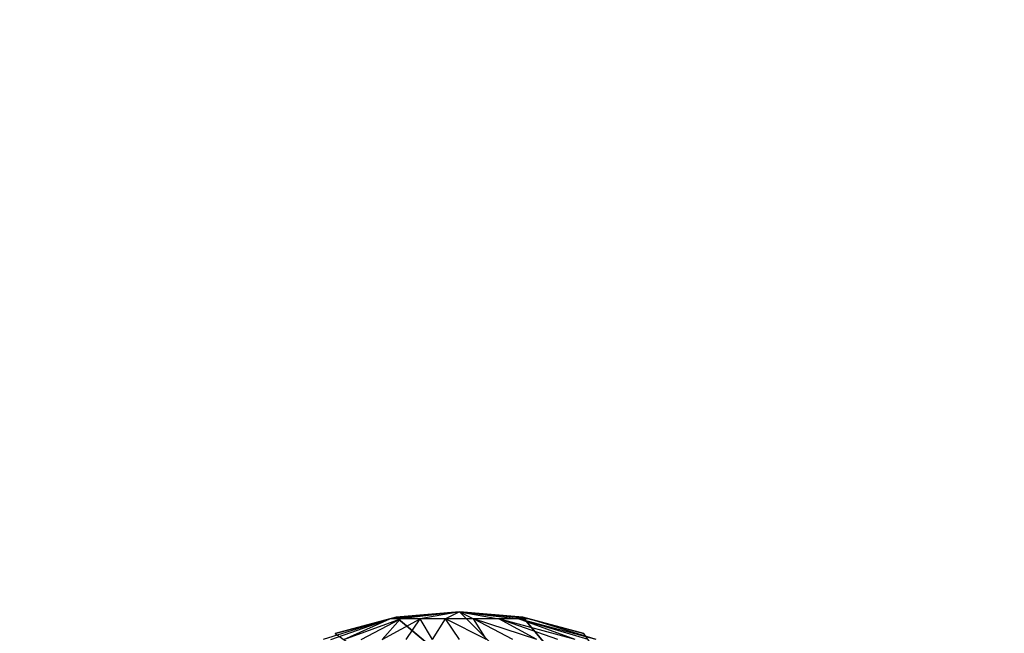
# Model space of a CAD drawing. Extents: x 226 to 378, y -30 to 313.
# Tile 64 of 256: x 278.21 to 279.93, y 54.91 to 55.98. Entities that reach past the tile are written whole.
import ezdxf

# ---------------------------------------------------------------- set-up
doc = ezdxf.new("R2010")
doc.units = 0
doc.header["$LTSCALE"] = 25.4
doc.layers.get('0').update_dxf_attribs({"color": 13, "linetype": 'CONTINUOUS'})
for name, color, linetype in [('_NCL1_10', 41, 'CONTINUOUS'), ('_NCL1_62', 7, 'CONTINUOUS'), ('_NCL1_64', 250, 'CONTINUOUS')]:
    doc.layers.add(name, color=color, linetype=linetype)

# ---------------------------------------------------------------- blocks, each defined once
blk = doc.blocks.new('EWON_2005CD_4005CD_COSY141')
at = {"layer": '_NCL1_10', "color": 0}
for p, q in [((98.9497, 257.8197, 297.18), (98.425, 258.445, 297.18)), ((98.9497, 257.8197, 297.18), (98.425, 258.445, 297.18)), ((99.06, 257.81, 297.18), (98.425, 258.445, 297.18)), ((99.06, 257.81, 297.18), (98.425, 258.445, 297.18)), ((99.1703, 257.8197, 297.18), (98.425, 258.445, 297.18)), ((99.1703, 257.8197, 297.18), (98.425, 258.445, 297.18)), ((98.8216, 257.8583, 309.2924), (98.9385, 257.8222, 309.2692)), ((98.8216, 257.8583, 309.2924), (98.957, 257.8222, 309.3138)), ((98.8355, 257.8583, 309.338), (98.957, 257.8222, 309.3138)), ((98.9385, 257.8222, 309.2692), (98.8428, 257.8483, 309.245)), ((98.9497, 257.8197, 309.245), (98.8428, 257.8483, 297.18)), ((98.8428, 257.8483, 309.245), (98.9497, 257.8197, 309.245)), ((98.9497, 257.8197, 297.18), (98.8428, 257.8483, 297.18)), ((98.9497, 257.8197, 309.245), (98.8428, 257.8483, 297.18)), ((98.9497, 257.8197, 297.18), (98.8428, 257.8483, 297.18)), ((98.8579, 257.8583, 309.38), (98.957, 257.8222, 309.3138)), ((98.8579, 257.8583, 309.38), (98.9912, 257.8222, 309.348)), ((98.8882, 257.8583, 309.4168), (98.9912, 257.8222, 309.348)), ((98.925, 257.8583, 309.447), (98.9912, 257.8222, 309.348)), ((98.925, 257.8583, 309.447), (99.0358, 257.8222, 309.3665)), ((98.967, 257.8583, 309.4695), (99.0358, 257.8222, 309.3665)), ((99.0126, 257.8583, 309.4833), (99.0358, 257.8222, 309.3665)), ((99.0126, 257.8583, 309.4833), (99.0842, 257.8222, 309.3665)), ((99.06, 257.8583, 309.488), (99.0842, 257.8222, 309.3665)), ((99.1074, 257.8583, 309.4833), (99.0842, 257.8222, 309.3665)), ((99.1074, 257.8583, 309.4833), (99.1288, 257.8222, 309.348)), ((99.153, 257.8583, 309.4695), (99.1288, 257.8222, 309.348)), ((99.195, 257.8583, 309.447), (99.1288, 257.8222, 309.348)), ((99.195, 257.8583, 309.447), (99.163, 257.8222, 309.3138)), ((99.2318, 257.8583, 309.4168), (99.163, 257.8222, 309.3138)), ((99.262, 257.8583, 309.38), (99.163, 257.8222, 309.3138)), ((99.2772, 257.8483, 297.18), (99.1703, 257.8197, 297.18)), ((99.1703, 257.8197, 297.18), (99.2772, 257.8483, 309.245)), ((99.1703, 257.8197, 297.18), (99.2772, 257.8483, 309.245)), ((99.1703, 257.8197, 309.245), (99.2772, 257.8483, 309.245)), ((99.2772, 257.8483, 297.18), (99.1703, 257.8197, 297.18)), ((99.1815, 257.8222, 309.2692), (99.2983, 257.8583, 309.2924)), ((99.262, 257.8583, 309.38), (99.1815, 257.8222, 309.2692)), ((99.2845, 257.8583, 309.338), (99.1815, 257.8222, 309.2692)), ((99.1815, 257.8222, 309.2692), (99.2772, 257.8483, 309.245)), ((98.9497, 257.8197, 309.245), (98.9385, 257.8222, 309.2692)), ((98.9385, 257.8222, 309.2692), (99.06, 257.81, 309.245)), ((98.9385, 257.8222, 309.2692), (98.957, 257.8222, 309.3138)), ((99.06, 257.81, 297.18), (98.9497, 257.8197, 297.18)), ((98.9497, 257.8197, 297.18), (99.06, 257.81, 309.245)), ((98.9497, 257.8197, 309.245), (98.9497, 257.8197, 297.18)), ((98.9497, 257.8197, 297.18), (99.06, 257.81, 309.245)), ((98.9497, 257.8197, 309.245), (98.9497, 257.8197, 297.18)), ((98.9497, 257.8197, 309.245), (99.06, 257.81, 309.245)), ((99.06, 257.81, 297.18), (98.9497, 257.8197, 297.18)), ((99.06, 257.81, 309.245), (98.957, 257.8222, 309.3138)), ((98.957, 257.8222, 309.3138), (98.9912, 257.8222, 309.348)), ((99.06, 257.81, 309.245), (98.9912, 257.8222, 309.348)), ((98.9912, 257.8222, 309.348), (99.0358, 257.8222, 309.3665)), ((99.06, 257.81, 309.245), (99.0358, 257.8222, 309.3665)), ((99.0358, 257.8222, 309.3665), (99.0842, 257.8222, 309.3665)), ((99.06, 257.81, 309.245), (99.1815, 257.8222, 309.2692)), ((99.06, 257.81, 309.245), (99.163, 257.8222, 309.3138)), ((99.06, 257.81, 309.245), (99.1288, 257.8222, 309.348)), ((99.06, 257.81, 309.245), (99.0842, 257.8222, 309.3665)), ((99.1703, 257.8197, 309.245), (99.06, 257.81, 297.18)), ((99.06, 257.81, 309.245), (99.1703, 257.8197, 309.245)), ((99.1703, 257.8197, 297.18), (99.06, 257.81, 297.18)), ((99.1703, 257.8197, 309.245), (99.06, 257.81, 297.18)), ((99.1703, 257.8197, 297.18), (99.06, 257.81, 297.18)), ((99.06, 257.81, 297.18), (99.06, 257.81, 309.245)), ((99.06, 257.81, 297.18), (99.06, 257.81, 309.245)), ((99.0842, 257.8222, 309.3665), (99.1288, 257.8222, 309.348)), ((99.1288, 257.8222, 309.348), (99.163, 257.8222, 309.3138)), ((99.163, 257.8222, 309.3138), (99.1815, 257.8222, 309.2692)), ((99.1815, 257.8222, 309.2692), (99.1703, 257.8197, 309.245)), ((99.1703, 257.8197, 309.245), (99.1703, 257.8197, 297.18)), ((99.1703, 257.8197, 309.245), (99.1703, 257.8197, 297.18))]:
    blk.add_line(p, q, dxfattribs=at)
at = {"color": 7}
mesh = blk.add_polyface(dxfattribs=at)
corners = [(105.41, 276.8913, 297.18), (83.82, 279.4295, 297.18), (83.82, 241.2705, 297.18)]
mesh.append_faces([[corners[k] for k in face] for face in [(0, 1, 2)]], dxfattribs={"color": 7})
mesh = blk.add_polyface(dxfattribs=at)
corners = [(104.14, 276.8913, 298.45), (85.09, 241.2705, 298.45), (85.09, 279.4295, 298.45)]
mesh.append_faces([[corners[k] for k in face] for face in [(0, 1, 2)]], dxfattribs={"color": 7})
mesh = blk.add_polyface(dxfattribs=at)
corners = [(105.41, 276.8913, 297.18), (83.82, 241.2705, 297.18), (105.41, 243.8087, 297.18)]
mesh.append_faces([[corners[k] for k in face] for face in [(0, 1, 2)]], dxfattribs={"color": 7})
mesh = blk.add_polyface(dxfattribs=at)
corners = [(104.14, 243.8087, 298.45), (85.09, 241.2705, 298.45), (104.14, 276.8913, 298.45)]
mesh.append_faces([[corners[k] for k in face] for face in [(0, 1, 2)]], dxfattribs={"color": 7})
at = {"layer": '_NCL1_10', "color": 41}
mesh = blk.add_polyface(dxfattribs=at)
corners = [(98.9497, 257.8197, 297.18), (98.425, 258.445, 297.18), (98.8428, 257.8483, 297.18)]
mesh.append_faces([[corners[k] for k in face] for face in [(0, 1, 2)]], dxfattribs={"color": 41})
mesh = blk.add_polyface(dxfattribs=at)
corners = [(99.06, 257.81, 297.18), (98.425, 258.445, 297.18), (98.9497, 257.8197, 297.18)]
mesh.append_faces([[corners[k] for k in face] for face in [(0, 1, 2)]], dxfattribs={"color": 41})
mesh = blk.add_polyface(dxfattribs=at)
corners = [(99.1703, 257.8197, 297.18), (98.425, 258.445, 297.18), (99.06, 257.81, 297.18)]
mesh.append_faces([[corners[k] for k in face] for face in [(0, 1, 2)]], dxfattribs={"color": 41})
mesh = blk.add_polyface(dxfattribs=at)
corners = [(99.2772, 257.8483, 297.18), (98.425, 258.445, 297.18), (99.1703, 257.8197, 297.18)]
mesh.append_faces([[corners[k] for k in face] for face in [(0, 1, 2)]], dxfattribs={"color": 41})
mesh = blk.add_polyface(dxfattribs=at)
corners = [(98.9497, 257.8197, 309.245), (98.8428, 257.8483, 297.18), (98.8428, 257.8483, 309.245)]
mesh.append_faces([[corners[k] for k in face] for face in [(0, 1, 2)]], dxfattribs={"color": 41})
mesh = blk.add_polyface(dxfattribs=at)
corners = [(98.9497, 257.8197, 309.245), (98.9497, 257.8197, 297.18), (98.8428, 257.8483, 297.18)]
mesh.append_faces([[corners[k] for k in face] for face in [(0, 1, 2)]], dxfattribs={"color": 41})
mesh = blk.add_polyface(dxfattribs=at)
corners = [(99.2772, 257.8483, 309.245), (99.2772, 257.8483, 297.18), (99.1703, 257.8197, 297.18)]
mesh.append_faces([[corners[k] for k in face] for face in [(0, 1, 2)]], dxfattribs={"color": 41})
mesh = blk.add_polyface(dxfattribs=at)
corners = [(99.2772, 257.8483, 309.245), (99.1703, 257.8197, 297.18), (99.1703, 257.8197, 309.245)]
mesh.append_faces([[corners[k] for k in face] for face in [(0, 1, 2)]], dxfattribs={"color": 41})
mesh = blk.add_polyface(dxfattribs=at)
corners = [(99.06, 257.81, 309.245), (99.06, 257.81, 297.18), (98.9497, 257.8197, 297.18)]
mesh.append_faces([[corners[k] for k in face] for face in [(0, 1, 2)]], dxfattribs={"color": 41})
mesh = blk.add_polyface(dxfattribs=at)
corners = [(99.06, 257.81, 309.245), (98.9497, 257.8197, 297.18), (98.9497, 257.8197, 309.245)]
mesh.append_faces([[corners[k] for k in face] for face in [(0, 1, 2)]], dxfattribs={"color": 41})
mesh = blk.add_polyface(dxfattribs=at)
corners = [(99.1703, 257.8197, 309.245), (99.06, 257.81, 297.18), (99.06, 257.81, 309.245)]
mesh.append_faces([[corners[k] for k in face] for face in [(0, 1, 2)]], dxfattribs={"color": 41})
mesh = blk.add_polyface(dxfattribs=at)
corners = [(99.1703, 257.8197, 309.245), (99.1703, 257.8197, 297.18), (99.06, 257.81, 297.18)]
mesh.append_faces([[corners[k] for k in face] for face in [(0, 1, 2)]], dxfattribs={"color": 41})
at = {"layer": '_NCL1_62', "color": 7}
mesh = blk.add_polyface(dxfattribs=at)
corners = [(119.38, 342.9, 27.94), (45.72, 248.92, 27.94), (119.38, 151.13, 27.94)]
mesh.append_faces([[corners[k] for k in face] for face in [(0, 1, 2)]], dxfattribs={"color": 7})
mesh = blk.add_polyface(dxfattribs=at)
corners = [(119.38, 342.9, 27.94), (45.72, 254, 27.94), (45.72, 248.92, 27.94)]
mesh.append_faces([[corners[k] for k in face] for face in [(0, 1, 2)]], dxfattribs={"color": 7})
mesh = blk.add_polyface(dxfattribs=at)
corners = [(119.38, 342.9, 27.94), (45.72, 261.62, 27.94), (45.72, 254, 27.94)]
mesh.append_faces([[corners[k] for k in face] for face in [(0, 1, 2)]], dxfattribs={"color": 7})
at = {"layer": '_NCL1_64', "color": 250}
mesh = blk.add_polyface(dxfattribs=at)
corners = [(111.76, 303.53, 297.18), (96.5397, 229.7113, 297.18), (96.3175, 230.0286, 297.18)]
mesh.append_faces([[corners[k] for k in face] for face in [(0, 1, 2)]], dxfattribs={"color": 250})
mesh = blk.add_polyface(dxfattribs=at)
corners = [(111.76, 303.53, 297.18), (96.3175, 230.0286, 297.18), (96.3175, 290.6714, 297.18)]
mesh.append_faces([[corners[k] for k in face] for face in [(0, 1, 2)]], dxfattribs={"color": 250})
mesh = blk.add_polyface(dxfattribs=at)
corners = [(111.76, 303.53, 297.18), (96.7035, 229.3601, 297.18), (96.5397, 229.7113, 297.18)]
mesh.append_faces([[corners[k] for k in face] for face in [(0, 1, 2)]], dxfattribs={"color": 250})
mesh = blk.add_polyface(dxfattribs=at)
corners = [(111.76, 303.53, 297.18), (106.68, 213.36, 297.18), (96.7035, 229.3601, 297.18)]
mesh.append_faces([[corners[k] for k in face] for face in [(0, 1, 2)]], dxfattribs={"color": 250})

msp = doc.modelspace()

# ---------------------------------------------------------------- block references
at = {"color": 0, "rotation": 179.9999999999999}
msp.add_blockref('EWON_2005CD_4005CD_COSY141', (378.0374, 312.7553), dxfattribs=at)

doc.saveas('drawing.dxf')
